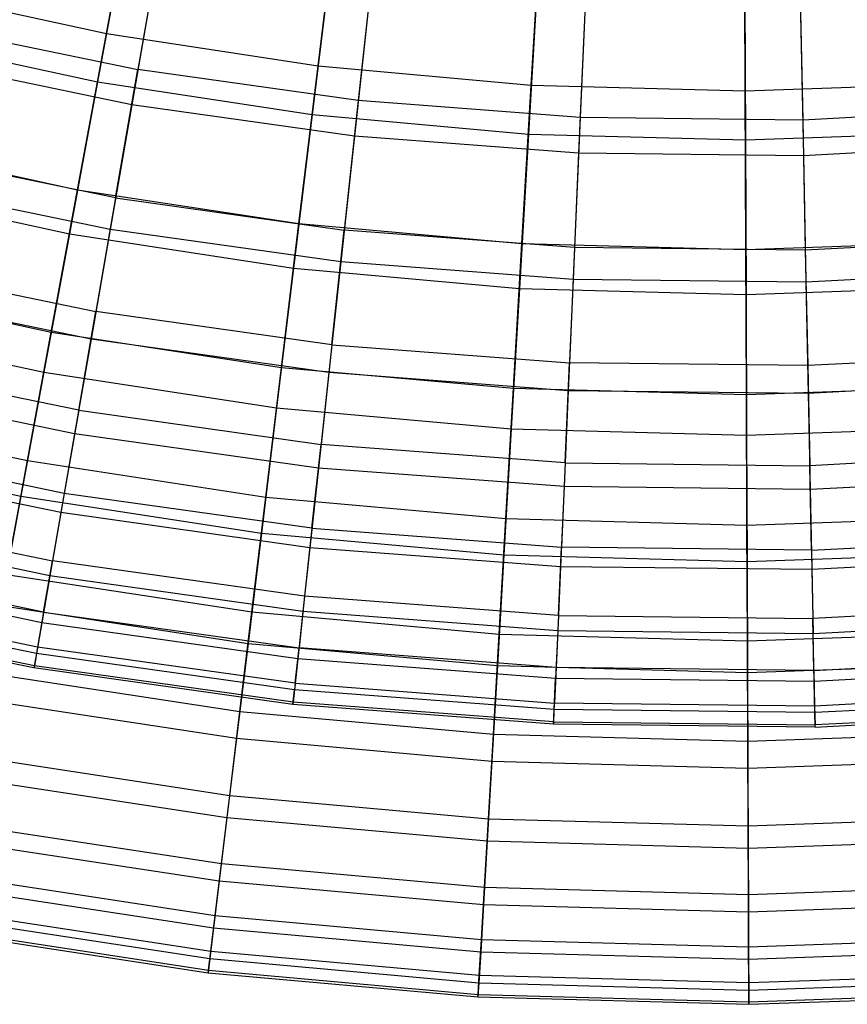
# Model space of a CAD drawing. Extents: x -8.3 to 8.8, y -6 to 6.
# Tile 26 of 177: x -0.8 to 0.4, y -6 to -4.6. Entities that reach past the tile are written whole.
import ezdxf

# ---------------------------------------------------------------- set-up
doc = ezdxf.new("R2010")
doc.units = 0
doc.header["$LTSCALE"] = 2.54
doc.layers.get('0').update_dxf_attribs({"linetype": 'CONTINUOUS'})

# ---------------------------------------------------------------- blocks, each defined once
blk = doc.blocks.new('DROPS_COLOR_A_STL')
at = {"color": 0}
for p, q in [((7.8077, -4.5145, 11.1348), (7.7736, -4.7108, 10.8245)), ((7.8077, -4.5145, 11.1348), (7.7736, -4.7108, 10.8245)), ((8.0985, -4.5554, 11.1348), (8.0771, -4.7535, 10.8245)), ((8.0985, -4.5554, 11.1348), (8.0771, -4.7535, 10.8245)), ((7.7984, -4.5681, 4.5325), (7.7652, -4.7593, 4.846)), ((7.7984, -4.5681, 4.5325), (7.7652, -4.7593, 4.846)), ((8.3914, -4.5777, 11.1348), (8.3827, -4.7767, 10.8245)), ((8.3914, -4.5777, 11.1348), (8.3827, -4.7767, 10.8245)), ((8.6851, -4.5811, 11.1348), (8.6892, -4.7803, 10.8245)), ((8.6851, -4.5811, 11.1348), (8.6892, -4.7803, 10.8245)), ((8.0927, -4.6095, 4.5325), (8.0718, -4.8025, 4.846)), ((8.0927, -4.6095, 4.5325), (8.0718, -4.8025, 4.846)), ((8.389, -4.632, 4.5325), (8.3805, -4.8259, 4.846)), ((8.389, -4.632, 4.5325), (8.3805, -4.8259, 4.846)), ((8.6862, -4.6354, 4.5325), (8.6902, -4.8295, 4.846)), ((8.6862, -4.6354, 4.5325), (8.6902, -4.8295, 4.846)), ((7.4734, -4.6487, 10.8245), (7.7736, -4.7108, 10.8245)), ((7.4734, -4.6487, 10.8245), (7.7736, -4.7108, 10.8245)), ((7.7652, -4.7593, 4.846), (7.4619, -4.6966, 4.846)), ((7.7652, -4.7593, 4.846), (7.4619, -4.6966, 4.846)), ((7.7429, -4.8876, 10.5024), (7.7736, -4.7108, 10.8245)), ((7.7429, -4.8876, 10.5024), (7.7736, -4.7108, 10.8245)), ((8.0771, -4.7535, 10.8245), (7.7736, -4.7108, 10.8245)), ((8.0771, -4.7535, 10.8245), (7.7736, -4.7108, 10.8245)), ((7.7652, -4.7593, 4.846), (7.7354, -4.9309, 5.171)), ((7.7652, -4.7593, 4.846), (7.7354, -4.9309, 5.171)), ((8.0718, -4.8025, 4.846), (7.7652, -4.7593, 4.846)), ((8.0718, -4.8025, 4.846), (7.7652, -4.7593, 4.846)), ((8.0771, -4.7535, 10.8245), (8.0578, -4.932, 10.5024)), ((8.0771, -4.7535, 10.8245), (8.0578, -4.932, 10.5024)), ((8.3827, -4.7767, 10.8245), (8.0771, -4.7535, 10.8245)), ((8.3827, -4.7767, 10.8245), (8.0771, -4.7535, 10.8245)), ((8.9952, -4.7642, 10.8245), (8.6892, -4.7803, 10.8245)), ((8.9952, -4.7642, 10.8245), (8.6892, -4.7803, 10.8245)), ((8.3827, -4.7767, 10.8245), (8.3749, -4.956, 10.5024)), ((8.3827, -4.7767, 10.8245), (8.3749, -4.956, 10.5024)), ((8.6892, -4.7803, 10.8245), (8.3827, -4.7767, 10.8245)), ((8.6892, -4.7803, 10.8245), (8.3827, -4.7767, 10.8245)), ((8.6892, -4.7803, 10.8245), (8.6928, -4.9597, 10.5024)), ((8.6892, -4.7803, 10.8245), (8.6928, -4.9597, 10.5024)), ((8.0718, -4.8025, 4.846), (8.053, -4.9756, 5.171)), ((8.0718, -4.8025, 4.846), (8.053, -4.9756, 5.171)), ((8.3805, -4.8259, 4.846), (8.0718, -4.8025, 4.846)), ((8.3805, -4.8259, 4.846), (8.0718, -4.8025, 4.846)), ((8.9994, -4.8133, 4.846), (8.6902, -4.8295, 4.846)), ((8.9994, -4.8133, 4.846), (8.6902, -4.8295, 4.846)), ((7.7429, -4.8876, 10.5024), (7.4315, -4.8232, 10.5024)), ((7.7429, -4.8876, 10.5024), (7.4315, -4.8232, 10.5024)), ((8.3805, -4.8259, 4.846), (8.3729, -4.9999, 5.171)), ((8.3805, -4.8259, 4.846), (8.3729, -4.9999, 5.171)), ((8.6902, -4.8295, 4.846), (8.3805, -4.8259, 4.846)), ((8.6902, -4.8295, 4.846), (8.3805, -4.8259, 4.846)), ((8.6902, -4.8295, 4.846), (8.6937, -5.0036, 5.171)), ((8.6902, -4.8295, 4.846), (8.6937, -5.0036, 5.171)), ((7.7354, -4.9309, 5.171), (7.4212, -4.8659, 5.171)), ((7.7354, -4.9309, 5.171), (7.4212, -4.8659, 5.171)), ((7.7429, -4.8876, 10.5024), (7.7157, -5.0443, 10.1697)), ((7.7429, -4.8876, 10.5024), (7.7157, -5.0443, 10.1697)), ((7.7429, -4.8876, 10.5024), (8.0578, -4.932, 10.5024)), ((7.7429, -4.8876, 10.5024), (8.0578, -4.932, 10.5024)), ((7.7354, -4.9309, 5.171), (7.7091, -5.0821, 5.5063)), ((7.7354, -4.9309, 5.171), (7.7091, -5.0821, 5.5063)), ((8.053, -4.9756, 5.171), (7.7354, -4.9309, 5.171)), ((8.053, -4.9756, 5.171), (7.7354, -4.9309, 5.171)), ((8.0407, -5.09, 10.1697), (8.0578, -4.932, 10.5024)), ((8.0407, -5.09, 10.1697), (8.0578, -4.932, 10.5024)), ((8.3749, -4.956, 10.5024), (8.0578, -4.932, 10.5024)), ((8.3749, -4.956, 10.5024), (8.0578, -4.932, 10.5024)), ((9.0104, -4.943, 10.5024), (8.6928, -4.9597, 10.5024)), ((9.0104, -4.943, 10.5024), (8.6928, -4.9597, 10.5024)), ((8.3749, -4.956, 10.5024), (8.3679, -5.1149, 10.1697)), ((8.3749, -4.956, 10.5024), (8.3679, -5.1149, 10.1697)), ((8.6928, -4.9597, 10.5024), (8.3749, -4.956, 10.5024)), ((8.6928, -4.9597, 10.5024), (8.3749, -4.956, 10.5024)), ((8.6928, -4.9597, 10.5024), (8.6961, -5.1187, 10.1697)), ((8.6928, -4.9597, 10.5024), (8.6961, -5.1187, 10.1697)), ((7.3943, -4.9778, 10.1697), (7.7157, -5.0443, 10.1697)), ((7.3943, -4.9778, 10.1697), (7.7157, -5.0443, 10.1697)), ((8.053, -4.9756, 5.171), (8.0365, -5.1282, 5.5063)), ((8.053, -4.9756, 5.171), (8.0365, -5.1282, 5.5063)), ((8.3729, -4.9999, 5.171), (8.053, -4.9756, 5.171)), ((8.3729, -4.9999, 5.171), (8.053, -4.9756, 5.171)), ((9.0141, -4.9868, 5.171), (8.6937, -5.0036, 5.171)), ((9.0141, -4.9868, 5.171), (8.6937, -5.0036, 5.171)), ((8.3729, -4.9999, 5.171), (8.3662, -5.1532, 5.5063)), ((8.3729, -4.9999, 5.171), (8.3662, -5.1532, 5.5063)), ((8.6937, -5.0036, 5.171), (8.3729, -4.9999, 5.171)), ((8.6937, -5.0036, 5.171), (8.3729, -4.9999, 5.171)), ((8.6937, -5.0036, 5.171), (8.6969, -5.1571, 5.5063)), ((8.6937, -5.0036, 5.171), (8.6969, -5.1571, 5.5063)), ((7.7091, -5.0821, 5.5063), (7.3853, -5.0151, 5.5063)), ((7.7091, -5.0821, 5.5063), (7.3853, -5.0151, 5.5063)), ((7.6921, -5.1801, 9.8277), (7.7157, -5.0443, 10.1697)), ((7.6921, -5.1801, 9.8277), (7.7157, -5.0443, 10.1697)), ((8.0407, -5.09, 10.1697), (7.7157, -5.0443, 10.1697)), ((8.0407, -5.09, 10.1697), (7.7157, -5.0443, 10.1697)), ((7.7091, -5.0821, 5.5063), (7.6865, -5.2124, 5.8505)), ((7.7091, -5.0821, 5.5063), (7.6865, -5.2124, 5.8505)), ((8.0365, -5.1282, 5.5063), (7.7091, -5.0821, 5.5063)), ((8.0365, -5.1282, 5.5063), (7.7091, -5.0821, 5.5063)), ((8.0407, -5.09, 10.1697), (8.0258, -5.2271, 9.8277)), ((8.0407, -5.09, 10.1697), (8.0258, -5.2271, 9.8277)), ((8.0407, -5.09, 10.1697), (8.3679, -5.1149, 10.1697)), ((8.0407, -5.09, 10.1697), (8.3679, -5.1149, 10.1697)), ((7.6921, -5.1801, 9.8277), (7.362, -5.1119, 9.8277)), ((7.6921, -5.1801, 9.8277), (7.362, -5.1119, 9.8277)), ((9.0238, -5.1015, 10.1697), (8.6961, -5.1187, 10.1697)), ((9.0238, -5.1015, 10.1697), (8.6961, -5.1187, 10.1697)), ((8.3619, -5.2526, 9.8277), (8.3679, -5.1149, 10.1697)), ((8.3619, -5.2526, 9.8277), (8.3679, -5.1149, 10.1697)), ((8.6961, -5.1187, 10.1697), (8.3679, -5.1149, 10.1697)), ((8.6961, -5.1187, 10.1697), (8.3679, -5.1149, 10.1697)), ((8.6961, -5.1187, 10.1697), (8.6989, -5.2565, 9.8277)), ((8.6961, -5.1187, 10.1697), (8.6989, -5.2565, 9.8277)), ((8.0365, -5.1282, 5.5063), (8.0223, -5.2597, 5.8505)), ((8.0365, -5.1282, 5.5063), (8.0223, -5.2597, 5.8505)), ((8.3662, -5.1532, 5.5063), (8.0365, -5.1282, 5.5063)), ((8.3662, -5.1532, 5.5063), (8.0365, -5.1282, 5.5063)), ((9.0271, -5.1397, 5.5063), (8.6969, -5.1571, 5.5063)), ((9.0271, -5.1397, 5.5063), (8.6969, -5.1571, 5.5063)), ((7.6865, -5.2124, 5.8505), (7.3544, -5.1437, 5.8505)), ((7.6865, -5.2124, 5.8505), (7.3544, -5.1437, 5.8505)), ((8.3662, -5.1532, 5.5063), (8.3605, -5.2853, 5.8505)), ((8.3662, -5.1532, 5.5063), (8.3605, -5.2853, 5.8505)), ((8.6969, -5.1571, 5.5063), (8.3662, -5.1532, 5.5063)), ((8.6969, -5.1571, 5.5063), (8.3662, -5.1532, 5.5063)), ((8.6969, -5.1571, 5.5063), (8.6996, -5.2893, 5.8505)), ((8.6969, -5.1571, 5.5063), (8.6996, -5.2893, 5.8505)), ((7.6921, -5.1801, 9.8277), (7.6722, -5.2947, 9.4778)), ((7.6921, -5.1801, 9.8277), (7.6722, -5.2947, 9.4778)), ((7.6921, -5.1801, 9.8277), (8.0258, -5.2271, 9.8277)), ((7.6921, -5.1801, 9.8277), (8.0258, -5.2271, 9.8277)), ((7.6865, -5.2124, 5.8505), (7.6676, -5.3212, 6.2023)), ((7.6865, -5.2124, 5.8505), (7.6676, -5.3212, 6.2023)), ((8.0223, -5.2597, 5.8505), (7.6865, -5.2124, 5.8505)), ((8.0223, -5.2597, 5.8505), (7.6865, -5.2124, 5.8505)), ((7.6722, -5.2947, 9.4778), (7.3348, -5.2249, 9.4778)), ((7.6722, -5.2947, 9.4778), (7.3348, -5.2249, 9.4778)), ((8.0133, -5.3427, 9.4778), (8.0258, -5.2271, 9.8277)), ((8.0133, -5.3427, 9.4778), (8.0258, -5.2271, 9.8277)), ((8.3619, -5.2526, 9.8277), (8.0258, -5.2271, 9.8277)), ((8.3619, -5.2526, 9.8277), (8.0258, -5.2271, 9.8277)), ((9.0355, -5.2389, 9.8277), (8.6989, -5.2565, 9.8277)), ((9.0355, -5.2389, 9.8277), (8.6989, -5.2565, 9.8277)), ((7.6676, -5.3212, 6.2023), (7.3285, -5.2511, 6.2023)), ((7.6676, -5.3212, 6.2023), (7.3285, -5.2511, 6.2023)), ((8.0223, -5.2597, 5.8505), (8.0104, -5.3695, 6.2023)), ((8.0223, -5.2597, 5.8505), (8.0104, -5.3695, 6.2023)), ((8.3605, -5.2853, 5.8505), (8.0223, -5.2597, 5.8505)), ((8.3605, -5.2853, 5.8505), (8.0223, -5.2597, 5.8505)), ((8.3619, -5.2526, 9.8277), (8.3568, -5.3688, 9.4778)), ((8.3619, -5.2526, 9.8277), (8.3568, -5.3688, 9.4778)), ((8.3619, -5.2526, 9.8277), (8.6989, -5.2565, 9.8277)), ((8.3619, -5.2526, 9.8277), (8.6989, -5.2565, 9.8277)), ((8.7013, -5.3728, 9.4778), (8.6989, -5.2565, 9.8277)), ((8.7013, -5.3728, 9.4778), (8.6989, -5.2565, 9.8277)), ((9.0382, -5.2715, 5.8505), (8.6996, -5.2893, 5.8505)), ((9.0382, -5.2715, 5.8505), (8.6996, -5.2893, 5.8505)), ((8.3605, -5.2853, 5.8505), (8.3556, -5.3957, 6.2023)), ((8.3605, -5.2853, 5.8505), (8.3556, -5.3957, 6.2023)), ((8.6996, -5.2893, 5.8505), (8.3605, -5.2853, 5.8505)), ((8.6996, -5.2893, 5.8505), (8.3605, -5.2853, 5.8505)), ((8.6996, -5.2893, 5.8505), (8.7018, -5.3997, 6.2023)), ((8.6996, -5.2893, 5.8505), (8.7018, -5.3997, 6.2023)), ((7.6722, -5.2947, 9.4778), (7.6561, -5.3875, 9.1213)), ((7.6722, -5.2947, 9.4778), (7.6561, -5.3875, 9.1213)), ((8.0133, -5.3427, 9.4778), (7.6722, -5.2947, 9.4778)), ((8.0133, -5.3427, 9.4778), (7.6722, -5.2947, 9.4778)), ((7.3128, -5.3165, 9.1213), (7.6561, -5.3875, 9.1213)), ((7.3128, -5.3165, 9.1213), (7.6561, -5.3875, 9.1213)), ((7.6676, -5.3212, 6.2023), (7.6525, -5.4082, 6.5603)), ((7.6676, -5.3212, 6.2023), (7.6525, -5.4082, 6.5603)), ((8.0104, -5.3695, 6.2023), (7.6676, -5.3212, 6.2023)), ((8.0104, -5.3695, 6.2023), (7.6676, -5.3212, 6.2023)), ((7.6525, -5.4082, 6.5603), (7.3079, -5.337, 6.5603)), ((7.6525, -5.4082, 6.5603), (7.3079, -5.337, 6.5603)), ((8.0133, -5.3427, 9.4778), (8.0032, -5.4363, 9.1213)), ((8.0133, -5.3427, 9.4778), (8.0032, -5.4363, 9.1213)), ((8.0133, -5.3427, 9.4778), (8.3568, -5.3688, 9.4778)), ((8.0133, -5.3427, 9.4778), (8.3568, -5.3688, 9.4778)), ((8.7013, -5.3728, 9.4778), (9.0453, -5.3547, 9.4778)), ((8.7013, -5.3728, 9.4778), (9.0453, -5.3547, 9.4778)), ((8.0104, -5.3695, 6.2023), (8.0009, -5.4573, 6.5603)), ((8.0104, -5.3695, 6.2023), (8.0009, -5.4573, 6.5603)), ((8.3556, -5.3957, 6.2023), (8.0104, -5.3695, 6.2023)), ((8.3556, -5.3957, 6.2023), (8.0104, -5.3695, 6.2023)), ((8.3527, -5.4629, 9.1213), (8.3568, -5.3688, 9.4778)), ((8.3527, -5.4629, 9.1213), (8.3568, -5.3688, 9.4778)), ((8.7013, -5.3728, 9.4778), (8.3568, -5.3688, 9.4778)), ((8.7013, -5.3728, 9.4778), (8.3568, -5.3688, 9.4778)), ((8.7013, -5.3728, 9.4778), (8.7032, -5.4669, 9.1213)), ((8.7013, -5.3728, 9.4778), (8.7032, -5.4669, 9.1213)), ((9.0476, -5.3816, 6.2023), (8.7018, -5.3997, 6.2023)), ((9.0476, -5.3816, 6.2023), (8.7018, -5.3997, 6.2023)), ((7.6438, -5.4581, 8.7596), (7.296, -5.3862, 8.7596)), ((7.6438, -5.4581, 8.7596), (7.296, -5.3862, 8.7596)), ((7.6438, -5.4581, 8.7596), (7.6561, -5.3875, 9.1213)), ((7.6438, -5.4581, 8.7596), (7.6561, -5.3875, 9.1213)), ((8.0032, -5.4363, 9.1213), (7.6561, -5.3875, 9.1213)), ((8.0032, -5.4363, 9.1213), (7.6561, -5.3875, 9.1213)), ((8.3556, -5.3957, 6.2023), (8.3518, -5.4839, 6.5603)), ((8.3556, -5.3957, 6.2023), (8.3518, -5.4839, 6.5603)), ((8.7018, -5.3997, 6.2023), (8.3556, -5.3957, 6.2023)), ((8.7018, -5.3997, 6.2023), (8.3556, -5.3957, 6.2023)), ((7.6412, -5.473, 6.9232), (7.2925, -5.4009, 6.9232)), ((7.6412, -5.473, 6.9232), (7.2925, -5.4009, 6.9232)), ((7.6525, -5.4082, 6.5603), (7.6412, -5.473, 6.9232)), ((7.6525, -5.4082, 6.5603), (7.6412, -5.473, 6.9232)), ((8.0009, -5.4573, 6.5603), (7.6525, -5.4082, 6.5603)), ((8.0009, -5.4573, 6.5603), (7.6525, -5.4082, 6.5603)), ((8.7018, -5.3997, 6.2023), (8.7036, -5.488, 6.5603)), ((8.7018, -5.3997, 6.2023), (8.7036, -5.488, 6.5603)), ((7.6354, -5.5064, 8.3941), (7.2846, -5.4338, 8.3941)), ((7.6354, -5.5064, 8.3941), (7.2846, -5.4338, 8.3941)), ((8.0032, -5.4363, 9.1213), (7.9955, -5.5076, 8.7596)), ((8.0032, -5.4363, 9.1213), (7.9955, -5.5076, 8.7596)), ((8.3527, -5.4629, 9.1213), (8.0032, -5.4363, 9.1213)), ((8.3527, -5.4629, 9.1213), (8.0032, -5.4363, 9.1213)), ((7.6339, -5.5154, 7.2894), (7.2825, -5.4427, 7.2894)), ((7.6339, -5.5154, 7.2894), (7.2825, -5.4427, 7.2894)), ((9.0532, -5.4486, 9.1213), (8.7032, -5.4669, 9.1213)), ((9.0532, -5.4486, 9.1213), (8.7032, -5.4669, 9.1213)), ((7.6304, -5.5351, 7.6576), (7.2778, -5.4621, 7.6576)), ((7.6304, -5.5351, 7.6576), (7.2778, -5.4621, 7.6576)), ((7.631, -5.5321, 8.0263), (7.2785, -5.4592, 8.0263)), ((7.631, -5.5321, 8.0263), (7.2785, -5.4592, 8.0263)), ((7.6438, -5.4581, 8.7596), (7.6354, -5.5064, 8.3941)), ((7.6438, -5.4581, 8.7596), (7.6354, -5.5064, 8.3941)), ((7.6438, -5.4581, 8.7596), (7.9955, -5.5076, 8.7596)), ((7.6438, -5.4581, 8.7596), (7.9955, -5.5076, 8.7596)), ((8.0009, -5.4573, 6.5603), (7.9938, -5.5227, 6.9232)), ((8.0009, -5.4573, 6.5603), (7.9938, -5.5227, 6.9232)), ((8.3518, -5.4839, 6.5603), (8.0009, -5.4573, 6.5603)), ((8.3518, -5.4839, 6.5603), (8.0009, -5.4573, 6.5603)), ((8.3527, -5.4629, 9.1213), (8.3496, -5.5345, 8.7596)), ((8.3527, -5.4629, 9.1213), (8.3496, -5.5345, 8.7596)), ((8.3527, -5.4629, 9.1213), (8.7032, -5.4669, 9.1213)), ((8.3527, -5.4629, 9.1213), (8.7032, -5.4669, 9.1213)), ((7.6412, -5.473, 6.9232), (7.6339, -5.5154, 7.2894)), ((7.6412, -5.473, 6.9232), (7.6339, -5.5154, 7.2894)), ((7.9938, -5.5227, 6.9232), (7.6412, -5.473, 6.9232)), ((7.9938, -5.5227, 6.9232), (7.6412, -5.473, 6.9232)), ((8.7047, -5.5387, 8.7596), (8.7032, -5.4669, 9.1213)), ((8.7047, -5.5387, 8.7596), (8.7032, -5.4669, 9.1213)), ((9.055, -5.4696, 6.5603), (8.7036, -5.488, 6.5603)), ((9.055, -5.4696, 6.5603), (8.7036, -5.488, 6.5603)), ((8.3518, -5.4839, 6.5603), (8.3489, -5.5496, 6.9232)), ((8.3518, -5.4839, 6.5603), (8.3489, -5.5496, 6.9232)), ((8.7036, -5.488, 6.5603), (8.3518, -5.4839, 6.5603)), ((8.7036, -5.488, 6.5603), (8.3518, -5.4839, 6.5603)), ((8.705, -5.5538, 6.9232), (8.7036, -5.488, 6.5603)), ((8.705, -5.5538, 6.9232), (8.7036, -5.488, 6.5603)), ((7.6354, -5.5064, 8.3941), (7.631, -5.5321, 8.0263)), ((7.6354, -5.5064, 8.3941), (7.631, -5.5321, 8.0263)), ((7.9902, -5.5563, 8.3941), (7.6354, -5.5064, 8.3941)), ((7.9902, -5.5563, 8.3941), (7.6354, -5.5064, 8.3941)), ((7.6339, -5.5154, 7.2894), (7.6304, -5.5351, 7.6576)), ((7.6339, -5.5154, 7.2894), (7.6304, -5.5351, 7.6576)), ((7.9892, -5.5654, 7.2894), (7.6339, -5.5154, 7.2894)), ((7.9892, -5.5654, 7.2894), (7.6339, -5.5154, 7.2894)), ((7.9902, -5.5563, 8.3941), (7.9955, -5.5076, 8.7596)), ((7.9902, -5.5563, 8.3941), (7.9955, -5.5076, 8.7596)), ((8.3496, -5.5345, 8.7596), (7.9955, -5.5076, 8.7596)), ((8.3496, -5.5345, 8.7596), (7.9955, -5.5076, 8.7596)), ((8.7047, -5.5387, 8.7596), (9.0593, -5.52, 8.7596)), ((8.7047, -5.5387, 8.7596), (9.0593, -5.52, 8.7596)), ((7.631, -5.5321, 8.0263), (7.6304, -5.5351, 7.6576)), ((7.631, -5.5321, 8.0263), (7.6304, -5.5351, 7.6576)), ((7.9874, -5.5823, 8.0263), (7.631, -5.5321, 8.0263)), ((7.9874, -5.5823, 8.0263), (7.631, -5.5321, 8.0263)), ((7.9938, -5.5227, 6.9232), (7.9892, -5.5654, 7.2894)), ((7.9938, -5.5227, 6.9232), (7.9892, -5.5654, 7.2894)), ((8.3489, -5.5496, 6.9232), (7.9938, -5.5227, 6.9232)), ((8.3489, -5.5496, 6.9232), (7.9938, -5.5227, 6.9232)), ((7.9871, -5.5853, 7.6576), (7.6304, -5.5351, 7.6576)), ((7.9871, -5.5853, 7.6576), (7.6304, -5.5351, 7.6576)), ((8.3496, -5.5345, 8.7596), (8.3474, -5.5835, 8.3941)), ((8.3496, -5.5345, 8.7596), (8.3474, -5.5835, 8.3941)), ((8.7047, -5.5387, 8.7596), (8.3496, -5.5345, 8.7596)), ((8.7047, -5.5387, 8.7596), (8.3496, -5.5345, 8.7596)), ((8.7047, -5.5387, 8.7596), (8.7057, -5.5876, 8.3941)), ((8.7047, -5.5387, 8.7596), (8.7057, -5.5876, 8.3941)), ((9.0606, -5.5351, 6.9232), (8.705, -5.5538, 6.9232)), ((9.0606, -5.5351, 6.9232), (8.705, -5.5538, 6.9232)), ((7.9902, -5.5563, 8.3941), (7.9874, -5.5823, 8.0263)), ((7.9902, -5.5563, 8.3941), (7.9874, -5.5823, 8.0263)), ((7.9902, -5.5563, 8.3941), (8.3474, -5.5835, 8.3941)), ((7.9902, -5.5563, 8.3941), (8.3474, -5.5835, 8.3941)), ((8.347, -5.5925, 7.2894), (8.3489, -5.5496, 6.9232)), ((8.347, -5.5925, 7.2894), (8.3489, -5.5496, 6.9232)), ((8.705, -5.5538, 6.9232), (8.3489, -5.5496, 6.9232)), ((8.705, -5.5538, 6.9232), (8.3489, -5.5496, 6.9232)), ((8.7058, -5.5967, 7.2894), (8.705, -5.5538, 6.9232)), ((8.7058, -5.5967, 7.2894), (8.705, -5.5538, 6.9232)), ((7.9871, -5.5853, 7.6576), (7.9892, -5.5654, 7.2894)), ((7.9871, -5.5853, 7.6576), (7.9892, -5.5654, 7.2894)), ((8.347, -5.5925, 7.2894), (7.9892, -5.5654, 7.2894)), ((8.347, -5.5925, 7.2894), (7.9892, -5.5654, 7.2894)), ((9.0634, -5.5688, 8.3941), (8.7057, -5.5876, 8.3941)), ((9.0634, -5.5688, 8.3941), (8.7057, -5.5876, 8.3941)), ((7.9874, -5.5823, 8.0263), (7.9871, -5.5853, 7.6576)), ((7.9874, -5.5823, 8.0263), (7.9871, -5.5853, 7.6576)), ((8.3461, -5.6125, 7.6576), (7.9871, -5.5853, 7.6576)), ((8.3461, -5.6125, 7.6576), (7.9871, -5.5853, 7.6576)), ((8.3463, -5.6095, 8.0263), (7.9874, -5.5823, 8.0263)), ((8.3463, -5.6095, 8.0263), (7.9874, -5.5823, 8.0263)), ((8.3463, -5.6095, 8.0263), (8.3474, -5.5835, 8.3941)), ((8.3463, -5.6095, 8.0263), (8.3474, -5.5835, 8.3941)), ((8.7057, -5.5876, 8.3941), (8.3474, -5.5835, 8.3941)), ((8.7057, -5.5876, 8.3941), (8.3474, -5.5835, 8.3941)), ((8.7057, -5.5876, 8.3941), (8.7062, -5.6137, 8.0263)), ((8.7057, -5.5876, 8.3941), (8.7062, -5.6137, 8.0263)), ((9.0642, -5.5779, 7.2894), (8.7058, -5.5967, 7.2894)), ((9.0642, -5.5779, 7.2894), (8.7058, -5.5967, 7.2894)), ((8.3461, -5.6125, 7.6576), (8.347, -5.5925, 7.2894)), ((8.3461, -5.6125, 7.6576), (8.347, -5.5925, 7.2894)), ((8.7058, -5.5967, 7.2894), (8.347, -5.5925, 7.2894)), ((8.7058, -5.5967, 7.2894), (8.347, -5.5925, 7.2894)), ((8.7062, -5.6167, 7.6576), (8.7058, -5.5967, 7.2894)), ((8.7062, -5.6167, 7.6576), (8.7058, -5.5967, 7.2894)), ((9.0656, -5.5948, 8.0263), (8.7062, -5.6137, 8.0263)), ((9.0656, -5.5948, 8.0263), (8.7062, -5.6137, 8.0263)), ((8.7062, -5.6167, 7.6576), (9.0659, -5.5978, 7.6576)), ((8.7062, -5.6167, 7.6576), (9.0659, -5.5978, 7.6576)), ((8.3463, -5.6095, 8.0263), (8.3461, -5.6125, 7.6576)), ((8.3463, -5.6095, 8.0263), (8.3461, -5.6125, 7.6576)), ((8.7062, -5.6167, 7.6576), (8.3461, -5.6125, 7.6576)), ((8.7062, -5.6167, 7.6576), (8.3461, -5.6125, 7.6576)), ((8.3463, -5.6095, 8.0263), (8.7062, -5.6137, 8.0263)), ((8.3463, -5.6095, 8.0263), (8.7062, -5.6137, 8.0263)), ((8.7062, -5.6167, 7.6576), (8.7062, -5.6137, 8.0263)), ((8.7062, -5.6167, 7.6576), (8.7062, -5.6137, 8.0263))]:
    blk.add_line(p, q, dxfattribs=at)
blk = doc.blocks.new('GROUP_1')
at = {"color": 0}
for p, q in [((7.645, 1.3372, 9.6783), (7.6881, 1.5702, 9.9648)), ((7.645, 1.3372, 9.6783), (7.6881, 1.5702, 9.9648)), ((7.9365, 1.2927, 9.6783), (7.965, 1.5278, 9.9648)), ((7.9365, 1.2927, 9.6783), (7.965, 1.5278, 9.9648)), ((7.6748, 1.4984, 2.1196), (7.6328, 1.2708, 2.4104)), ((7.6748, 1.4984, 2.1196), (7.6328, 1.2708, 2.4104)), ((8.2302, 1.2664, 9.6783), (8.244, 1.5028, 9.9648)), ((8.2302, 1.2664, 9.6783), (8.244, 1.5028, 9.9648)), ((8.5249, 1.2583, 9.6783), (8.524, 1.4952, 9.9648)), ((8.5249, 1.2583, 9.6783), (8.524, 1.4952, 9.9648)), ((7.9562, 1.4554, 2.1196), (7.9284, 1.2256, 2.4104)), ((7.9562, 1.4554, 2.1196), (7.9284, 1.2256, 2.4104)), ((8.2397, 1.43, 2.1196), (8.2262, 1.1989, 2.4104)), ((8.2397, 1.43, 2.1196), (8.2262, 1.1989, 2.4104)), ((8.5243, 1.4223, 2.1196), (8.5252, 1.1908, 2.4104)), ((8.5243, 1.4223, 2.1196), (8.5252, 1.1908, 2.4104)), ((7.3569, 1.3998, 9.6783), (7.645, 1.3372, 9.6783)), ((7.3569, 1.3998, 9.6783), (7.645, 1.3372, 9.6783)), ((7.3405, 1.3342, 2.4104), (7.6328, 1.2708, 2.4104)), ((7.3405, 1.3342, 2.4104), (7.6328, 1.2708, 2.4104)), ((7.6053, 1.1222, 9.3777), (7.645, 1.3372, 9.6783)), ((7.6053, 1.1222, 9.3777), (7.645, 1.3372, 9.6783)), ((7.645, 1.3372, 9.6783), (7.9365, 1.2927, 9.6783)), ((7.645, 1.3372, 9.6783), (7.9365, 1.2927, 9.6783)), ((7.9102, 1.0756, 9.3777), (7.9365, 1.2927, 9.6783)), ((7.9102, 1.0756, 9.3777), (7.9365, 1.2927, 9.6783)), ((7.9365, 1.2927, 9.6783), (8.2302, 1.2664, 9.6783)), ((7.9365, 1.2927, 9.6783), (8.2302, 1.2664, 9.6783)), ((7.6328, 1.2708, 2.4104), (7.5941, 1.0613, 2.715)), ((7.6328, 1.2708, 2.4104), (7.5941, 1.0613, 2.715)), ((7.6328, 1.2708, 2.4104), (7.9284, 1.2256, 2.4104)), ((7.6328, 1.2708, 2.4104), (7.9284, 1.2256, 2.4104)), ((8.2174, 1.0481, 9.3777), (8.2302, 1.2664, 9.6783)), ((8.2174, 1.0481, 9.3777), (8.2302, 1.2664, 9.6783)), ((8.2302, 1.2664, 9.6783), (8.5249, 1.2583, 9.6783)), ((8.2302, 1.2664, 9.6783), (8.5249, 1.2583, 9.6783)), ((8.5249, 1.2583, 9.6783), (8.8196, 1.2687, 9.6783)), ((8.5249, 1.2583, 9.6783), (8.8196, 1.2687, 9.6783)), ((8.5258, 1.0397, 9.3777), (8.5249, 1.2583, 9.6783)), ((8.5258, 1.0397, 9.3777), (8.5249, 1.2583, 9.6783)), ((7.9284, 1.2256, 2.4104), (7.9028, 1.0141, 2.715)), ((7.9284, 1.2256, 2.4104), (7.9028, 1.0141, 2.715)), ((7.9284, 1.2256, 2.4104), (8.2262, 1.1989, 2.4104)), ((7.9284, 1.2256, 2.4104), (8.2262, 1.1989, 2.4104)), ((8.2262, 1.1989, 2.4104), (8.2138, 0.9862, 2.715)), ((8.2262, 1.1989, 2.4104), (8.2138, 0.9862, 2.715)), ((8.2262, 1.1989, 2.4104), (8.5252, 1.1908, 2.4104)), ((8.2262, 1.1989, 2.4104), (8.5252, 1.1908, 2.4104)), ((8.5252, 1.1908, 2.4104), (8.824, 1.2012, 2.4104)), ((8.5252, 1.1908, 2.4104), (8.824, 1.2012, 2.4104)), ((7.3039, 1.1876, 9.3777), (7.6053, 1.1222, 9.3777)), ((7.3039, 1.1876, 9.3777), (7.6053, 1.1222, 9.3777)), ((8.5252, 1.1908, 2.4104), (8.526, 0.9777, 2.715)), ((8.5252, 1.1908, 2.4104), (8.526, 0.9777, 2.715)), ((7.2889, 1.1275, 2.715), (7.5941, 1.0613, 2.715)), ((7.2889, 1.1275, 2.715), (7.5941, 1.0613, 2.715)), ((7.569, 0.9258, 9.0642), (7.6053, 1.1222, 9.3777)), ((7.569, 0.9258, 9.0642), (7.6053, 1.1222, 9.3777)), ((7.6053, 1.1222, 9.3777), (7.9102, 1.0756, 9.3777)), ((7.6053, 1.1222, 9.3777), (7.9102, 1.0756, 9.3777)), ((7.8862, 0.8774, 9.0642), (7.9102, 1.0756, 9.3777)), ((7.8862, 0.8774, 9.0642), (7.9102, 1.0756, 9.3777)), ((7.9102, 1.0756, 9.3777), (8.2174, 1.0481, 9.3777)), ((7.9102, 1.0756, 9.3777), (8.2174, 1.0481, 9.3777)), ((7.5941, 1.0613, 2.715), (7.5588, 0.8707, 3.0323)), ((7.5941, 1.0613, 2.715), (7.5588, 0.8707, 3.0323)), ((7.5941, 1.0613, 2.715), (7.9028, 1.0141, 2.715)), ((7.5941, 1.0613, 2.715), (7.9028, 1.0141, 2.715)), ((8.2058, 0.8487, 9.0642), (8.2174, 1.0481, 9.3777)), ((8.2058, 0.8487, 9.0642), (8.2174, 1.0481, 9.3777)), ((8.2174, 1.0481, 9.3777), (8.5258, 1.0397, 9.3777)), ((8.2174, 1.0481, 9.3777), (8.5258, 1.0397, 9.3777)), ((8.5258, 1.0397, 9.3777), (8.834, 1.0505, 9.3777)), ((8.5258, 1.0397, 9.3777), (8.834, 1.0505, 9.3777)), ((8.5265, 0.84, 9.0642), (8.5258, 1.0397, 9.3777)), ((8.5265, 0.84, 9.0642), (8.5258, 1.0397, 9.3777)), ((7.9028, 1.0141, 2.715), (7.8795, 0.8217, 3.0323)), ((7.9028, 1.0141, 2.715), (7.8795, 0.8217, 3.0323)), ((7.9028, 1.0141, 2.715), (8.2138, 0.9862, 2.715)), ((7.9028, 1.0141, 2.715), (8.2138, 0.9862, 2.715)), ((7.2555, 0.9939, 9.0642), (7.569, 0.9258, 9.0642)), ((7.2555, 0.9939, 9.0642), (7.569, 0.9258, 9.0642)), ((8.2138, 0.9862, 2.715), (8.2025, 0.7928, 3.0323)), ((8.2138, 0.9862, 2.715), (8.2025, 0.7928, 3.0323)), ((8.2138, 0.9862, 2.715), (8.526, 0.9777, 2.715)), ((8.2138, 0.9862, 2.715), (8.526, 0.9777, 2.715)), ((8.526, 0.9777, 2.715), (8.8381, 0.9887, 2.715)), ((8.526, 0.9777, 2.715), (8.8381, 0.9887, 2.715)), ((8.526, 0.9777, 2.715), (8.5268, 0.7839, 3.0323)), ((8.526, 0.9777, 2.715), (8.5268, 0.7839, 3.0323)), ((7.2419, 0.9395, 3.0323), (7.5588, 0.8707, 3.0323)), ((7.2419, 0.9395, 3.0323), (7.5588, 0.8707, 3.0323)), ((7.5364, 0.749, 8.7389), (7.569, 0.9258, 9.0642)), ((7.5364, 0.749, 8.7389), (7.569, 0.9258, 9.0642)), ((7.569, 0.9258, 9.0642), (7.8862, 0.8774, 9.0642)), ((7.569, 0.9258, 9.0642), (7.8862, 0.8774, 9.0642)), ((7.5588, 0.8707, 3.0323), (7.5273, 0.6998, 3.3609)), ((7.5588, 0.8707, 3.0323), (7.5273, 0.6998, 3.3609)), ((7.5588, 0.8707, 3.0323), (7.8795, 0.8217, 3.0323)), ((7.5588, 0.8707, 3.0323), (7.8795, 0.8217, 3.0323)), ((7.8646, 0.6988, 8.7389), (7.8862, 0.8774, 9.0642)), ((7.8646, 0.6988, 8.7389), (7.8862, 0.8774, 9.0642)), ((7.8862, 0.8774, 9.0642), (8.2058, 0.8487, 9.0642)), ((7.8862, 0.8774, 9.0642), (8.2058, 0.8487, 9.0642)), ((8.1953, 0.6692, 8.7389), (8.2058, 0.8487, 9.0642)), ((8.1953, 0.6692, 8.7389), (8.2058, 0.8487, 9.0642)), ((8.2058, 0.8487, 9.0642), (8.5265, 0.84, 9.0642)), ((8.2058, 0.8487, 9.0642), (8.5265, 0.84, 9.0642)), ((8.5265, 0.84, 9.0642), (8.8472, 0.8513, 9.0642)), ((8.5265, 0.84, 9.0642), (8.8472, 0.8513, 9.0642)), ((8.5272, 0.6602, 8.7389), (8.5265, 0.84, 9.0642)), ((8.5272, 0.6602, 8.7389), (8.5265, 0.84, 9.0642)), ((7.2119, 0.8195, 8.7389), (7.5364, 0.749, 8.7389)), ((7.2119, 0.8195, 8.7389), (7.5364, 0.749, 8.7389)), ((7.8795, 0.8217, 3.0323), (7.8586, 0.6492, 3.3609)), ((7.8795, 0.8217, 3.0323), (7.8586, 0.6492, 3.3609)), ((7.8795, 0.8217, 3.0323), (8.2025, 0.7928, 3.0323)), ((7.8795, 0.8217, 3.0323), (8.2025, 0.7928, 3.0323)), ((8.2025, 0.7928, 3.0323), (8.1924, 0.6193, 3.3609)), ((8.2025, 0.7928, 3.0323), (8.1924, 0.6193, 3.3609)), ((8.2025, 0.7928, 3.0323), (8.5268, 0.7839, 3.0323)), ((8.2025, 0.7928, 3.0323), (8.5268, 0.7839, 3.0323)), ((8.5268, 0.7839, 3.0323), (8.8509, 0.7953, 3.0323)), ((8.5268, 0.7839, 3.0323), (8.8509, 0.7953, 3.0323)), ((8.5268, 0.7839, 3.0323), (8.5274, 0.6102, 3.3609)), ((8.5268, 0.7839, 3.0323), (8.5274, 0.6102, 3.3609)), ((7.1997, 0.7709, 3.3609), (7.5273, 0.6998, 3.3609)), ((7.1997, 0.7709, 3.3609), (7.5273, 0.6998, 3.3609)), ((7.5074, 0.5923, 8.403), (7.5364, 0.749, 8.7389)), ((7.5074, 0.5923, 8.403), (7.5364, 0.749, 8.7389)), ((7.5364, 0.749, 8.7389), (7.8646, 0.6988, 8.7389)), ((7.5364, 0.749, 8.7389), (7.8646, 0.6988, 8.7389)), ((7.5273, 0.6998, 3.3609), (7.4995, 0.5493, 3.6996)), ((7.5273, 0.6998, 3.3609), (7.4995, 0.5493, 3.6996)), ((7.5273, 0.6998, 3.3609), (7.8586, 0.6492, 3.3609)), ((7.5273, 0.6998, 3.3609), (7.8586, 0.6492, 3.3609)), ((7.8454, 0.5406, 8.403), (7.8646, 0.6988, 8.7389)), ((7.8454, 0.5406, 8.403), (7.8646, 0.6988, 8.7389)), ((7.8646, 0.6988, 8.7389), (8.1953, 0.6692, 8.7389)), ((7.8646, 0.6988, 8.7389), (8.1953, 0.6692, 8.7389)), ((8.186, 0.5101, 8.403), (8.1953, 0.6692, 8.7389)), ((8.186, 0.5101, 8.403), (8.1953, 0.6692, 8.7389)), ((8.1953, 0.6692, 8.7389), (8.5272, 0.6602, 8.7389)), ((8.1953, 0.6692, 8.7389), (8.5272, 0.6602, 8.7389)), ((8.5272, 0.6602, 8.7389), (8.8591, 0.6718, 8.7389)), ((8.5272, 0.6602, 8.7389), (8.8591, 0.6718, 8.7389)), ((8.5279, 0.5008, 8.403), (8.5272, 0.6602, 8.7389)), ((8.5279, 0.5008, 8.403), (8.5272, 0.6602, 8.7389)), ((7.8586, 0.6492, 3.3609), (7.8402, 0.4972, 3.6996)), ((7.8586, 0.6492, 3.3609), (7.8402, 0.4972, 3.6996)), ((7.8586, 0.6492, 3.3609), (8.1924, 0.6193, 3.3609)), ((7.8586, 0.6492, 3.3609), (8.1924, 0.6193, 3.3609)), ((8.1924, 0.6193, 3.3609), (8.1835, 0.4665, 3.6996)), ((8.1924, 0.6193, 3.3609), (8.1835, 0.4665, 3.6996)), ((8.1924, 0.6193, 3.3609), (8.5274, 0.6102, 3.3609)), ((8.1924, 0.6193, 3.3609), (8.5274, 0.6102, 3.3609)), ((8.5274, 0.6102, 3.3609), (8.8624, 0.6219, 3.3609)), ((8.5274, 0.6102, 3.3609), (8.8624, 0.6219, 3.3609)), ((8.5274, 0.6102, 3.3609), (8.528, 0.4571, 3.6996)), ((8.5274, 0.6102, 3.3609), (8.528, 0.4571, 3.6996)), ((7.5074, 0.5923, 8.403), (7.8454, 0.5406, 8.403)), ((7.5074, 0.5923, 8.403), (7.8454, 0.5406, 8.403)), ((7.4995, 0.5493, 3.6996), (7.8402, 0.4972, 3.6996)), ((7.4995, 0.5493, 3.6996), (7.8402, 0.4972, 3.6996)), ((7.8288, 0.4034, 8.058), (7.8454, 0.5406, 8.403)), ((7.8288, 0.4034, 8.058), (7.8454, 0.5406, 8.403)), ((7.8454, 0.5406, 8.403), (8.186, 0.5101, 8.403)), ((7.8454, 0.5406, 8.403), (8.186, 0.5101, 8.403)), ((8.178, 0.3721, 8.058), (8.186, 0.5101, 8.403)), ((8.178, 0.3721, 8.058), (8.186, 0.5101, 8.403)), ((8.186, 0.5101, 8.403), (8.5279, 0.5008, 8.403)), ((8.186, 0.5101, 8.403), (8.5279, 0.5008, 8.403)), ((8.5279, 0.5008, 8.403), (8.8696, 0.5128, 8.403)), ((8.5279, 0.5008, 8.403), (8.8696, 0.5128, 8.403)), ((7.8402, 0.4972, 3.6996), (7.8243, 0.3664, 4.0472)), ((7.8402, 0.4972, 3.6996), (7.8243, 0.3664, 4.0472)), ((7.8402, 0.4972, 3.6996), (8.1835, 0.4665, 3.6996)), ((7.8402, 0.4972, 3.6996), (8.1835, 0.4665, 3.6996)), ((8.5284, 0.3626, 8.058), (8.5279, 0.5008, 8.403)), ((8.5284, 0.3626, 8.058), (8.5279, 0.5008, 8.403)), ((8.1835, 0.4665, 3.6996), (8.1758, 0.3349, 4.0472)), ((8.1835, 0.4665, 3.6996), (8.1758, 0.3349, 4.0472)), ((8.1835, 0.4665, 3.6996), (8.528, 0.4571, 3.6996)), ((8.1835, 0.4665, 3.6996), (8.528, 0.4571, 3.6996)), ((8.528, 0.4571, 3.6996), (8.8725, 0.4692, 3.6996)), ((8.528, 0.4571, 3.6996), (8.8725, 0.4692, 3.6996)), ((7.4823, 0.4563, 8.058), (7.8288, 0.4034, 8.058)), ((7.4823, 0.4563, 8.058), (7.8288, 0.4034, 8.058)), ((8.528, 0.4571, 3.6996), (8.5285, 0.3253, 4.0472)), ((8.528, 0.4571, 3.6996), (8.5285, 0.3253, 4.0472)), ((7.4755, 0.4197, 4.0472), (7.8243, 0.3664, 4.0472)), ((7.4755, 0.4197, 4.0472), (7.8243, 0.3664, 4.0472)), ((7.8148, 0.2876, 7.705), (7.8288, 0.4034, 8.058)), ((7.8148, 0.2876, 7.705), (7.8288, 0.4034, 8.058)), ((7.8288, 0.4034, 8.058), (8.178, 0.3721, 8.058)), ((7.8288, 0.4034, 8.058), (8.178, 0.3721, 8.058)), ((7.8243, 0.3664, 4.0472), (7.8111, 0.2571, 4.4023)), ((7.8243, 0.3664, 4.0472), (7.8111, 0.2571, 4.4023)), ((7.8243, 0.3664, 4.0472), (8.1758, 0.3349, 4.0472)), ((7.8243, 0.3664, 4.0472), (8.1758, 0.3349, 4.0472)), ((8.1712, 0.2557, 7.705), (8.178, 0.3721, 8.058)), ((8.1712, 0.2557, 7.705), (8.178, 0.3721, 8.058)), ((8.178, 0.3721, 8.058), (8.5284, 0.3626, 8.058)), ((8.178, 0.3721, 8.058), (8.5284, 0.3626, 8.058)), ((8.5284, 0.3626, 8.058), (8.8787, 0.3748, 8.058)), ((8.5284, 0.3626, 8.058), (8.8787, 0.3748, 8.058)), ((8.5289, 0.2459, 7.705), (8.5284, 0.3626, 8.058)), ((8.5289, 0.2459, 7.705), (8.5284, 0.3626, 8.058)), ((7.4611, 0.3417, 7.705), (7.8148, 0.2876, 7.705)), ((7.4611, 0.3417, 7.705), (7.8148, 0.2876, 7.705)), ((8.1758, 0.3349, 4.0472), (8.1694, 0.225, 4.4023)), ((8.1758, 0.3349, 4.0472), (8.1694, 0.225, 4.4023)), ((8.1758, 0.3349, 4.0472), (8.5285, 0.3253, 4.0472)), ((8.1758, 0.3349, 4.0472), (8.5285, 0.3253, 4.0472)), ((8.5285, 0.3253, 4.0472), (8.8812, 0.3376, 4.0472)), ((8.5285, 0.3253, 4.0472), (8.8812, 0.3376, 4.0472)), ((8.5285, 0.3253, 4.0472), (8.529, 0.2152, 4.4023)), ((8.5285, 0.3253, 4.0472), (8.529, 0.2152, 4.4023)), ((7.4555, 0.3115, 4.4023), (7.8111, 0.2571, 4.4023)), ((7.4555, 0.3115, 4.4023), (7.8111, 0.2571, 4.4023)), ((7.8034, 0.1938, 7.3455), (7.8148, 0.2876, 7.705)), ((7.8034, 0.1938, 7.3455), (7.8148, 0.2876, 7.705)), ((7.8148, 0.2876, 7.705), (8.1712, 0.2557, 7.705)), ((7.8148, 0.2876, 7.705), (8.1712, 0.2557, 7.705)), ((8.5289, 0.2459, 7.705), (8.8865, 0.2585, 7.705)), ((8.5289, 0.2459, 7.705), (8.8865, 0.2585, 7.705)), ((7.4439, 0.2487, 7.3455), (7.8034, 0.1938, 7.3455)), ((7.4439, 0.2487, 7.3455), (7.8034, 0.1938, 7.3455)), ((7.8111, 0.2571, 4.4023), (7.8005, 0.1699, 4.7635)), ((7.8111, 0.2571, 4.4023), (7.8005, 0.1699, 4.7635)), ((7.8111, 0.2571, 4.4023), (8.1694, 0.225, 4.4023)), ((7.8111, 0.2571, 4.4023), (8.1694, 0.225, 4.4023)), ((8.1657, 0.1613, 7.3455), (8.1712, 0.2557, 7.705)), ((8.1657, 0.1613, 7.3455), (8.1712, 0.2557, 7.705)), ((8.1712, 0.2557, 7.705), (8.5289, 0.2459, 7.705)), ((8.1712, 0.2557, 7.705), (8.5289, 0.2459, 7.705)), ((8.5292, 0.1514, 7.3455), (8.5289, 0.2459, 7.705)), ((8.5292, 0.1514, 7.3455), (8.5289, 0.2459, 7.705)), ((7.4395, 0.2251, 4.7635), (7.8005, 0.1699, 4.7635)), ((7.4395, 0.2251, 4.7635), (7.8005, 0.1699, 4.7635)), ((8.1694, 0.225, 4.4023), (8.1643, 0.1373, 4.7635)), ((8.1694, 0.225, 4.4023), (8.1643, 0.1373, 4.7635)), ((8.1694, 0.225, 4.4023), (8.529, 0.2152, 4.4023)), ((8.1694, 0.225, 4.4023), (8.529, 0.2152, 4.4023)), ((8.529, 0.2152, 4.4023), (8.8885, 0.2278, 4.4023)), ((8.529, 0.2152, 4.4023), (8.8885, 0.2278, 4.4023)), ((8.529, 0.2152, 4.4023), (8.5293, 0.1274, 4.7635)), ((8.529, 0.2152, 4.4023), (8.5293, 0.1274, 4.7635)), ((7.7948, 0.1222, 6.9808), (7.8034, 0.1938, 7.3455)), ((7.7948, 0.1222, 6.9808), (7.8034, 0.1938, 7.3455)), ((7.8034, 0.1938, 7.3455), (8.1657, 0.1613, 7.3455)), ((7.8034, 0.1938, 7.3455), (8.1657, 0.1613, 7.3455)), ((7.4308, 0.1778, 6.9808), (7.7948, 0.1222, 6.9808)), ((7.4308, 0.1778, 6.9808), (7.7948, 0.1222, 6.9808)), ((7.8005, 0.1699, 4.7635), (7.7927, 0.1051, 5.1294)), ((7.8005, 0.1699, 4.7635), (7.7927, 0.1051, 5.1294)), ((7.8005, 0.1699, 4.7635), (8.1643, 0.1373, 4.7635)), ((7.8005, 0.1699, 4.7635), (8.1643, 0.1373, 4.7635)), ((8.5292, 0.1514, 7.3455), (8.8927, 0.1641, 7.3455)), ((8.5292, 0.1514, 7.3455), (8.8927, 0.1641, 7.3455)), ((7.4277, 0.1609, 5.1294), (7.7927, 0.1051, 5.1294)), ((7.4277, 0.1609, 5.1294), (7.7927, 0.1051, 5.1294)), ((8.1615, 0.0893, 6.9808), (8.1657, 0.1613, 7.3455)), ((8.1615, 0.0893, 6.9808), (8.1657, 0.1613, 7.3455)), ((8.1657, 0.1613, 7.3455), (8.5292, 0.1514, 7.3455)), ((8.1657, 0.1613, 7.3455), (8.5292, 0.1514, 7.3455)), ((8.5295, 0.0793, 6.9808), (8.5292, 0.1514, 7.3455)), ((8.5295, 0.0793, 6.9808), (8.5292, 0.1514, 7.3455)), ((8.1643, 0.1373, 4.7635), (8.1605, 0.0721, 5.1294)), ((8.1643, 0.1373, 4.7635), (8.1605, 0.0721, 5.1294)), ((8.1643, 0.1373, 4.7635), (8.5293, 0.1274, 4.7635)), ((8.1643, 0.1373, 4.7635), (8.5293, 0.1274, 4.7635)), ((8.5293, 0.1274, 4.7635), (8.8943, 0.1402, 4.7635)), ((8.5293, 0.1274, 4.7635), (8.8943, 0.1402, 4.7635)), ((7.4218, 0.1292, 6.6124), (7.7888, 0.0732, 6.6124)), ((7.4218, 0.1292, 6.6124), (7.7888, 0.0732, 6.6124)), ((7.7888, 0.0732, 6.6124), (7.7948, 0.1222, 6.9808)), ((7.7888, 0.0732, 6.6124), (7.7948, 0.1222, 6.9808)), ((7.7948, 0.1222, 6.9808), (8.1615, 0.0893, 6.9808)), ((7.7948, 0.1222, 6.9808), (8.1615, 0.0893, 6.9808)), ((8.5293, 0.1274, 4.7635), (8.5296, 0.0621, 5.1294)), ((8.5293, 0.1274, 4.7635), (8.5296, 0.0621, 5.1294)), ((7.42, 0.1191, 5.4987), (7.7876, 0.0629, 5.4987)), ((7.42, 0.1191, 5.4987), (7.7876, 0.0629, 5.4987)), ((7.4164, 0.0998, 5.8699), (7.7852, 0.0435, 5.8699)), ((7.4164, 0.0998, 5.8699), (7.7852, 0.0435, 5.8699)), ((7.417, 0.1032, 6.2416), (7.7856, 0.0469, 6.2416)), ((7.417, 0.1032, 6.2416), (7.7856, 0.0469, 6.2416)), ((7.7927, 0.1051, 5.1294), (7.7876, 0.0629, 5.4987)), ((7.7927, 0.1051, 5.1294), (7.7876, 0.0629, 5.4987)), ((7.7927, 0.1051, 5.1294), (8.1605, 0.0721, 5.1294)), ((7.7927, 0.1051, 5.1294), (8.1605, 0.0721, 5.1294)), ((8.1586, 0.04, 6.6124), (8.1615, 0.0893, 6.9808)), ((8.1586, 0.04, 6.6124), (8.1615, 0.0893, 6.9808)), ((8.1615, 0.0893, 6.9808), (8.5295, 0.0793, 6.9808)), ((8.1615, 0.0893, 6.9808), (8.5295, 0.0793, 6.9808)), ((8.5295, 0.0793, 6.9808), (8.8975, 0.0922, 6.9808)), ((8.5295, 0.0793, 6.9808), (8.8975, 0.0922, 6.9808)), ((7.7856, 0.0469, 6.2416), (7.7888, 0.0732, 6.6124)), ((7.7856, 0.0469, 6.2416), (7.7888, 0.0732, 6.6124)), ((7.7888, 0.0732, 6.6124), (8.1586, 0.04, 6.6124)), ((7.7888, 0.0732, 6.6124), (8.1586, 0.04, 6.6124)), ((8.1605, 0.0721, 5.1294), (8.158, 0.0297, 5.4987)), ((8.1605, 0.0721, 5.1294), (8.158, 0.0297, 5.4987)), ((8.1605, 0.0721, 5.1294), (8.5296, 0.0621, 5.1294)), ((8.1605, 0.0721, 5.1294), (8.5296, 0.0621, 5.1294)), ((8.5297, 0.0299, 6.6124), (8.5295, 0.0793, 6.9808)), ((8.5297, 0.0299, 6.6124), (8.5295, 0.0793, 6.9808)), ((8.5296, 0.0621, 5.1294), (8.8986, 0.075, 5.1294)), ((8.5296, 0.0621, 5.1294), (8.8986, 0.075, 5.1294)), ((7.7876, 0.0629, 5.4987), (7.7852, 0.0435, 5.8699)), ((7.7876, 0.0629, 5.4987), (7.7852, 0.0435, 5.8699)), ((7.7876, 0.0629, 5.4987), (8.158, 0.0297, 5.4987)), ((7.7876, 0.0629, 5.4987), (8.158, 0.0297, 5.4987)), ((8.5296, 0.0621, 5.1294), (8.5297, 0.0196, 5.4987)), ((8.5296, 0.0621, 5.1294), (8.5297, 0.0196, 5.4987)), ((7.7852, 0.0435, 5.8699), (7.7856, 0.0469, 6.2416)), ((7.7852, 0.0435, 5.8699), (7.7856, 0.0469, 6.2416)), ((7.7852, 0.0435, 5.8699), (8.1568, 0.0101, 5.8699)), ((7.7852, 0.0435, 5.8699), (8.1568, 0.0101, 5.8699)), ((7.7856, 0.0469, 6.2416), (8.1571, 0.0136, 6.2416)), ((7.7856, 0.0469, 6.2416), (8.1571, 0.0136, 6.2416)), ((8.5297, 0.0299, 6.6124), (8.9007, 0.0429, 6.6124)), ((8.5297, 0.0299, 6.6124), (8.9007, 0.0429, 6.6124)), ((8.158, 0.0297, 5.4987), (8.1568, 0.0101, 5.8699)), ((8.158, 0.0297, 5.4987), (8.1568, 0.0101, 5.8699)), ((8.1571, 0.0136, 6.2416), (8.1586, 0.04, 6.6124)), ((8.1571, 0.0136, 6.2416), (8.1586, 0.04, 6.6124)), ((8.158, 0.0297, 5.4987), (8.5297, 0.0196, 5.4987)), ((8.158, 0.0297, 5.4987), (8.5297, 0.0196, 5.4987)), ((8.1586, 0.04, 6.6124), (8.5297, 0.0299, 6.6124)), ((8.1586, 0.04, 6.6124), (8.5297, 0.0299, 6.6124)), ((8.5297, 0.0196, 5.4987), (8.9014, 0.0326, 5.4987)), ((8.5297, 0.0196, 5.4987), (8.9014, 0.0326, 5.4987)), ((8.5298, 0.0035, 6.2416), (8.5297, 0.0299, 6.6124)), ((8.5298, 0.0035, 6.2416), (8.5297, 0.0299, 6.6124)), ((8.1568, 0.0101, 5.8699), (8.1571, 0.0136, 6.2416)), ((8.1568, 0.0101, 5.8699), (8.1571, 0.0136, 6.2416)), ((8.1571, 0.0136, 6.2416), (8.5298, 0.0035, 6.2416)), ((8.1571, 0.0136, 6.2416), (8.5298, 0.0035, 6.2416)), ((8.5297, 0.0196, 5.4987), (8.5298, 0, 5.8699)), ((8.5297, 0.0196, 5.4987), (8.5298, 0, 5.8699)), ((8.5298, 0.0035, 6.2416), (8.9025, 0.0165, 6.2416)), ((8.5298, 0.0035, 6.2416), (8.9025, 0.0165, 6.2416)), ((8.1568, 0.0101, 5.8699), (8.5298, 0, 5.8699)), ((8.1568, 0.0101, 5.8699), (8.5298, 0, 5.8699)), ((8.5298, 0, 5.8699), (8.9027, 0.0131, 5.8699)), ((8.5298, 0, 5.8699), (8.9027, 0.0131, 5.8699)), ((8.5298, 0, 5.8699), (8.5298, 0.0035, 6.2416)), ((8.5298, 0, 5.8699), (8.5298, 0.0035, 6.2416))]:
    blk.add_line(p, q, dxfattribs=at)
blk.add_blockref('DROPS_COLOR_A_STL', (-0.0852, 5.9985, -1.8001), dxfattribs=at)

msp = doc.modelspace()

# ---------------------------------------------------------------- block references
at = {"color": 0}
msp.add_blockref('GROUP_1', (-8.3148, -5.9985, 1.8001), dxfattribs=at)

doc.saveas('drawing.dxf')
